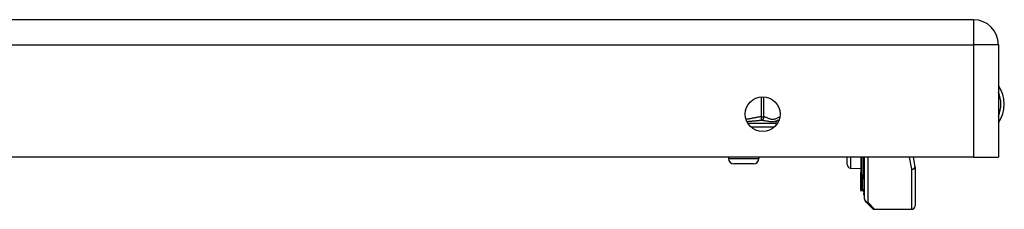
# Model space of a CAD drawing. Header units: inches. Extents: x 4 to 76.4, y 5.6 to 49.6.
# Tile 49 of 56: x 16.4 to 23.4, y 48 to 49.4. Entities that reach past the tile are written whole.
import ezdxf

# ---------------------------------------------------------------- set-up
doc = ezdxf.new("R2010")
doc.units = ezdxf.units.IN
doc.header["$LTSCALE"] = 4.856739
doc.header["$MEASUREMENT"] = 0
doc.layers.add('Visible Edges(ANSI)', color=7, linetype='Continuous', lineweight=25)
doc.layers.add('Visible Tangent Edges(ANSI)', color=7, linetype='Continuous', lineweight=25)

msp = doc.modelspace()

# ---------------------------------------------------------------- linework, layer by layer
at = {"layer": 'Visible Edges(ANSI)'}
for p, q in [((23.1913, 49.3566), (4.1445, 49.3566)), ((23.3692, 49.1786), (23.3692, 48.3814)), ((21.7859, 48.6189), (21.7859, 48.6042)), ((23.1913, 48.3814), (4.1445, 48.3814)), ((21.45, 48.3814), (21.45, 48.3706)), ((21.6659, 48.3814), (21.6659, 48.3706)), ((22.2948, 48.3278), (22.2948, 48.3814)), ((22.3909, 48.3814), (22.3909, 48.2706)), ((22.4127, 48.2238), (22.4127, 48.3814)), ((22.4167, 48.0826), (22.4167, 48.3814)), ((22.7627, 48.3814), (22.7761, 48.312)), ((23.1913, 48.3814), (23.3692, 48.3814)), ((21.6275, 48.3322), (21.4883, 48.3322)), ((22.3181, 48.3034), (22.3909, 48.3003)), ((22.3909, 48.2706), (22.3909, 48.2697)), ((22.3909, 48.2485), (22.3909, 48.2697)), ((22.3909, 48.2485), (22.3909, 48.2445)), ((22.3909, 48.2445), (22.3909, 48.2431)), ((22.3909, 48.2431), (22.3909, 48.1472)), ((22.7766, 48.3074), (22.7766, 48.0343)), ((22.4127, 48.2238), (22.4127, 48.1222)), ((22.3909, 48.1472), (22.3909, 48.139)), ((22.3998, 48.1415), (22.3915, 48.1385)), ((22.4127, 48.1132), (22.4127, 48.1222)), ((22.472, 48.0173), (22.4237, 48.0656)), ((22.489, 48.0103), (22.7526, 48.0103))]:
    msp.add_line(p, q, dxfattribs=at)
msp.add_circle((21.6932, 48.6861), 0.1237, dxfattribs=at)
for centre, radius, start, end in [((23.1913, 49.1786), 0.178, 0, 90), ((23.1827, 48.7568), 0.2285, 324.68636, 35.31364), ((21.8099, 48.6189), 0.024, 96.40655, 180), ((21.8045, 48.6666), 0.024, 276.40655, 281.26861), ((21.4883, 48.3706), 0.0384, 180, 270), ((21.6275, 48.3706), 0.0384, 270, 0), ((22.3191, 48.3278), 0.0244, 180, 267.5), ((22.7526, 48.3074), 0.024, 0, 10.94089), ((22.3913, 48.139), 0.00048, 180, 290), ((22.4031, 48.1325), 0.0096, 0, 110), ((22.4175, 48.1132), 0.0048, 180, 259.97953), ((22.4407, 48.0826), 0.024, 180, 225), ((22.7526, 48.0343), 0.024, 270, 0), ((22.489, 48.0343), 0.024, 225, 270)]:
    msp.add_arc(centre, radius, start, end, dxfattribs=at)
at = {"layer": 'Visible Tangent Edges(ANSI)'}
for p, q in [((23.1913, 49.3566), (23.1913, 49.1786)), ((4.1445, 49.1786), (23.1913, 49.1786)), ((23.1913, 49.1786), (23.1913, 48.3814)), ((23.3692, 49.1786), (23.1913, 49.1786)), ((21.6812, 48.8093), (21.6812, 48.6666)), ((21.702, 48.6666), (21.702, 48.8096)), ((21.6812, 48.6666), (21.6826, 48.6427)), ((21.6812, 48.6666), (21.702, 48.6666)), ((21.7859, 48.6189), (21.5894, 48.6189)), ((21.6097, 48.5949), (21.7768, 48.5949)), ((22.3181, 48.3814), (22.3181, 48.3034)), ((22.3915, 48.3814), (22.3915, 48.2702)), ((22.3998, 48.2513), (22.3998, 48.3814)), ((22.4407, 48.3814), (22.4407, 48.0606)), ((22.7526, 48.2946), (22.7365, 48.3814)), ((21.45, 48.3706), (21.6659, 48.3706)), ((22.3912, 48.2695), (22.3912, 48.2483)), ((22.3912, 48.2483), (22.3998, 48.2513)), ((22.3912, 48.2443), (22.3912, 48.2483)), ((22.3915, 48.1468), (22.3915, 48.2427)), ((22.3998, 48.2513), (22.3998, 48.1497)), ((22.7526, 48.0103), (22.7526, 48.2946)), ((22.3915, 48.1468), (22.3998, 48.1497)), ((22.3915, 48.1468), (22.3915, 48.1385)), ((22.3998, 48.1415), (22.3998, 48.1497)), ((22.4407, 48.0606), (22.489, 48.0103))]:
    msp.add_line(p, q, dxfattribs=at)
at = {"layer": 'Visible Tangent Edges(ANSI)', "flags": 128}
for points in [[(21.6812, 48.6666), (21.6768, 48.6663), (21.6723, 48.6659), (21.6679, 48.6654), (21.6634, 48.6648), (21.659, 48.6641), (21.6546, 48.6634), (21.6502, 48.6626), (21.6458, 48.6618), (21.6414, 48.6609), (21.637, 48.66), (21.6326, 48.6591), (21.6282, 48.6581), (21.6238, 48.6572), (21.6194, 48.6562), (21.615, 48.6553), (21.6106, 48.6543), (21.6062, 48.6534), (21.6018, 48.6526), (21.5974, 48.6517), (21.593, 48.651), (21.5886, 48.6503), (21.5842, 48.6496), (21.5797, 48.6491), (21.5753, 48.6486)], [(21.8151, 48.6644), (21.8104, 48.6629), (21.8057, 48.661), (21.801, 48.6591), (21.7963, 48.6571), (21.7916, 48.655), (21.7869, 48.6531), (21.7822, 48.6513), (21.7775, 48.6498), (21.7728, 48.6487), (21.7681, 48.6479), (21.7633, 48.6477), (21.7585, 48.648), (21.7538, 48.6488), (21.7491, 48.65), (21.7444, 48.6516), (21.7397, 48.6534), (21.735, 48.6553), (21.7303, 48.6574), (21.7256, 48.6594), (21.7209, 48.6613), (21.7162, 48.6631), (21.7115, 48.6646), (21.7068, 48.6658), (21.702, 48.6666)], [(21.581, 48.6339), (21.5855, 48.6342), (21.5901, 48.6345), (21.5946, 48.6349), (21.5992, 48.6352), (21.6036, 48.6356), (21.6081, 48.636), (21.6125, 48.6364), (21.6169, 48.6369), (21.6213, 48.6373), (21.6256, 48.6378), (21.6299, 48.6383), (21.6342, 48.6387), (21.6384, 48.6392), (21.6426, 48.6396), (21.6467, 48.6401), (21.6509, 48.6405), (21.655, 48.6409), (21.659, 48.6412), (21.663, 48.6416), (21.667, 48.6419), (21.671, 48.6422), (21.6749, 48.6424), (21.6787, 48.6426), (21.6826, 48.6427)], [(21.6826, 48.6427), (21.6892, 48.6423), (21.6958, 48.6416), (21.7025, 48.6408), (21.7092, 48.6398), (21.7158, 48.6387), (21.7224, 48.6376), (21.7289, 48.6365), (21.7353, 48.6355), (21.7416, 48.6346), (21.7478, 48.6339), (21.7537, 48.6335), (21.7595, 48.6333), (21.765, 48.6335), (21.7702, 48.6339), (21.7751, 48.6346), (21.7797, 48.6355), (21.784, 48.6365), (21.788, 48.6376), (21.7918, 48.6387), (21.7953, 48.6398), (21.7986, 48.6408), (21.8016, 48.6416), (21.8045, 48.6423), (21.8072, 48.6427)], [(22.3912, 48.2695), (22.3912, 48.2696), (22.3911, 48.2696), (22.3911, 48.2696), (22.3911, 48.2697), (22.3911, 48.2697), (22.3911, 48.2698), (22.391, 48.2698), (22.391, 48.2698), (22.391, 48.2699), (22.391, 48.2699), (22.391, 48.27), (22.3909, 48.27), (22.3909, 48.2701), (22.3909, 48.2701), (22.3909, 48.2702), (22.3909, 48.2702), (22.3909, 48.2703), (22.3909, 48.2703), (22.3909, 48.2704), (22.3909, 48.2704), (22.3909, 48.2705), (22.3909, 48.2705), (22.3909, 48.2706), (22.3909, 48.2706)], [(22.3909, 48.2431), (22.3909, 48.2431), (22.3909, 48.2432), (22.3909, 48.2432), (22.3909, 48.2432), (22.3909, 48.2433), (22.3909, 48.2433), (22.3909, 48.2433), (22.3909, 48.2434), (22.3909, 48.2434), (22.3909, 48.2435), (22.391, 48.2435), (22.391, 48.2435), (22.391, 48.2436), (22.391, 48.2436), (22.391, 48.2437), (22.391, 48.2438), (22.391, 48.2438), (22.3911, 48.2439), (22.3911, 48.2439), (22.3911, 48.244), (22.3911, 48.2441), (22.3911, 48.2442), (22.3912, 48.2442), (22.3912, 48.2443)], [(22.3912, 48.2695), (22.3912, 48.2696), (22.3912, 48.2696), (22.3912, 48.2696), (22.3913, 48.2697), (22.3913, 48.2697), (22.3913, 48.2697), (22.3913, 48.2698), (22.3913, 48.2698), (22.3914, 48.2698), (22.3914, 48.2698), (22.3914, 48.2699), (22.3914, 48.2699), (22.3914, 48.2699), (22.3914, 48.27), (22.3914, 48.27), (22.3915, 48.27), (22.3915, 48.2701), (22.3915, 48.2701), (22.3915, 48.2701), (22.3915, 48.2701), (22.3915, 48.2702), (22.3915, 48.2702), (22.3915, 48.2702), (22.3915, 48.2702)], [(22.3915, 48.2427), (22.3915, 48.2427), (22.3915, 48.2428), (22.3915, 48.2429), (22.3915, 48.243), (22.3915, 48.243), (22.3915, 48.2431), (22.3915, 48.2432), (22.3914, 48.2432), (22.3914, 48.2433), (22.3914, 48.2434), (22.3914, 48.2434), (22.3914, 48.2435), (22.3914, 48.2436), (22.3913, 48.2436), (22.3913, 48.2437), (22.3913, 48.2438), (22.3913, 48.2438), (22.3913, 48.2439), (22.3913, 48.244), (22.3912, 48.244), (22.3912, 48.2441), (22.3912, 48.2442), (22.3912, 48.2442), (22.3912, 48.2443)]]:
    msp.add_lwpolyline(points, dxfattribs=at)
at = {"layer": 'Visible Tangent Edges(ANSI)'}
msp.add_arc((23.1827, 48.7568), 0.2046, 335.74392, 24.25608, dxfattribs=at)
for centre, major_axis, ratio, start_param, end_param in [((21.6812, 48.6666), (-0.0027, -0.0238), 0.864664, 0.193569, 1.667581), ((21.8045, 48.6666), (0.0027, -0.0238), 0.864664, 0, 0.098939), ((22.7526, 48.3074), (0.0236, 0.0046), 0.526442, 4.610972, 6.283185), ((22.3913, 48.2706), (-0.00048, 0), 0.836188, 0, 1.919862), ((22.3911, 48.2697), (-0.00024, 0), 0.839899, 0, 1.919862), ((22.3911, 48.2485), (-0.00024, 0), 0.969342, 0, 1.919862), ((22.3911, 48.2445), (-0.00024, 0), 0.969342, 0, 1.919862), ((22.3913, 48.2431), (-0.000448, -0.000168), 0.976433, 5.934119, 7.853982), ((22.4031, 48.2426), (0.0096, 0), 0.969342, 0, 1.919862), ((22.7526, 48.3074), (0.024, 0), 0.533433, 4.712389, 6.283185), ((22.4175, 48.2238), (-0.0048, 0), 0.969342, 0, 1.395906), ((22.3913, 48.1472), (-0.00048, 0), 0.969342, 0, 1.919862), ((22.4031, 48.141), (0.0096, 0), 0.969342, 0, 1.919862), ((22.4175, 48.1222), (-0.0048, 0), 0.969342, 0, 1.395906), ((22.4407, 48.0826), (-0.024, 0), 0.91745, 0, 1.570796), ((22.4407, 48.0826), (-0.017, -0.017), 0.852462, 0, 0.864875)]:
    msp.add_ellipse(centre, major_axis=major_axis, ratio=ratio, start_param=start_param, end_param=end_param, dxfattribs=at)

doc.saveas('drawing.dxf')
